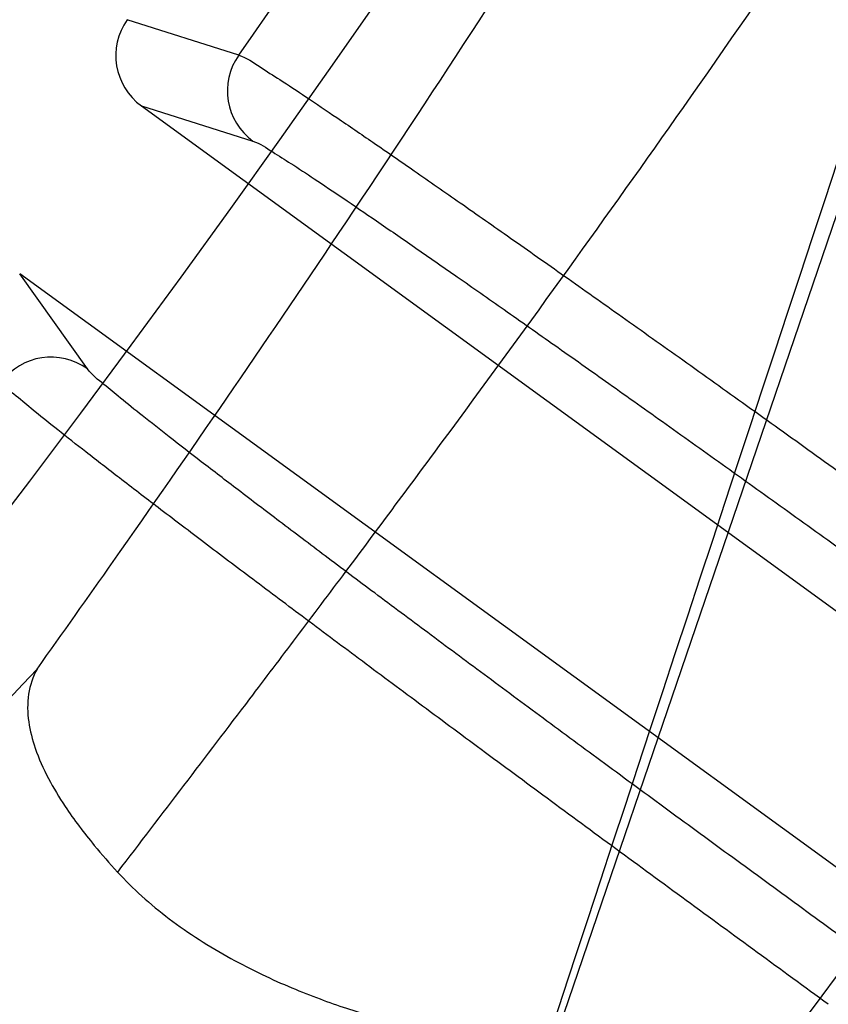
# Model space of a CAD drawing. Header units: millimetres. Extents: x 0 to 297, y 0 to 210.
# Tile 31 of 256: x 141.7601 to 141.7953, y 90.4493 to 90.492. Entities that reach past the tile are written whole.
import ezdxf

# ---------------------------------------------------------------- set-up
doc = ezdxf.new("R2010")
doc.units = ezdxf.units.MM
doc.header["$LTSCALE"] = 16.335
doc.layers.get('0').update_dxf_attribs({"linetype": 'CONTINUOUS'})
for name, color, linetype in [('01_GLOBAL', 7, 'CONTINUOUS'), ('INTFCLR_1', 7, 'CONTINUOUS'), ('INTFCLR_144815', 7, 'CONTINUOUS')]:
    doc.layers.add(name, color=color, linetype=linetype)

msp = doc.modelspace()

# ---------------------------------------------------------------- linework, layer by layer
at = {"color": 7, "linetype": 'Continuous'}
msp.add_circle((142.5788034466, 92.2083412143), 3.42, dxfattribs=at)
at = {"color": 9, "linetype": 'Continuous'}
msp.add_arc((142.5788034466, 92.2083412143), 3.3761688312, 182.9674534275, 267.0325465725, dxfattribs=at)
at = {"layer": '01_GLOBAL', "color": 7, "linetype": 'Continuous'}
msp.add_circle((142.5788034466, 92.2083412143), 3.465, dxfattribs=at)
at = {"layer": 'INTFCLR_1', "color": 6, "linetype": 'Continuous'}
for radius in [0.5431065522, 0.5161422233]:
    msp.add_arc((141.273551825, 90.84008959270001), radius, 270, 90.00000002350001, dxfattribs=at)
for points, knots in [([(141.6277114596, 91.22708959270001), (141.62722335, 91.22708959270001), (141.6272941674, 91.2251154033), (141.6286240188, 91.2237135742), (141.6303773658, 91.2209404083), (141.6330579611, 91.2176754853), (141.636536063, 91.21338186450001), (141.6409148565, 91.2081556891), (141.6460561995, 91.2020006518), (141.6515635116, 91.19533394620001), (141.6570035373, 91.1886267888), (141.6620669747, 91.18224014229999), (141.6667156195, 91.1762455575), (141.6709428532, 91.17066993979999), (141.6747632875, 91.16552206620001), (141.678203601, 91.1607902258), (141.6812975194, 91.15645408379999), (141.684076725, 91.1524886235), (141.6865629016, 91.14888322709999), (141.6887839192, 91.1456142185), (141.6907670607, 91.14265455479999), (141.6925435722, 91.139969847), (141.6941233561, 91.1375556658), (141.6955259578, 91.1353899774), (141.6967707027, 91.1334503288), (141.6978866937, 91.13169669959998), (141.6988796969, 91.1301244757), (141.6997620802, 91.12871811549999), (141.7005836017, 91.12740101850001), (141.7014128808, 91.12606327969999), (141.7023097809, 91.1246072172), (141.7032931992, 91.12299941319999), (141.7043734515, 91.121219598), (141.7055619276, 91.1192446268), (141.706875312, 91.1170411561), (141.7083246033, 91.11458304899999), (141.7099237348, 91.11183694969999), (141.7116817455, 91.10877663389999), (141.7136163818, 91.10535704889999), (141.7157436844, 91.1015316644), (141.7180830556, 91.0972414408), (141.7206593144, 91.0924115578), (141.7234900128, 91.0869698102), (141.726590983, 91.0808326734), (141.7299816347, 91.0738979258), (141.7336899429, 91.06602274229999), (141.7377398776, 91.05703497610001), (141.7421529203, 91.0467148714), (141.7469453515, 91.0347982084), (141.7521299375, 91.02090744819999), (141.7576364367, 91.0047235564), (141.7631009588, 90.9866925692), (141.7681397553, 90.9675743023), (141.7724835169, 90.948235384), (141.7760959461, 90.928843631), (141.7789762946, 90.9094758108), (141.7811396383, 90.8901288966), (141.78259316, 90.8708485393), (141.7833500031, 90.85161596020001), (141.7834187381, 90.8324615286), (141.782807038, 90.8133676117), (141.7815194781, 90.7943366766), (141.7795595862, 90.7753839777), (141.7769236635, 90.75647136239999), (141.7736112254, 90.7376240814), (141.7696058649, 90.7188012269), (141.7649044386, 90.700026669), (141.7595680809, 90.6815608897), (141.7539109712, 90.6643011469), (141.7483372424, 90.6489785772), (141.7431614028, 90.6358921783), (141.7384031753, 90.6246472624), (141.7340415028, 90.6149110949), (141.7300563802, 90.60642995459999), (141.7264192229, 90.5989959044), (141.7231040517, 90.5924542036), (141.7200858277, 90.5866790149), (141.7173473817, 90.581575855), (141.7148681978, 90.57706222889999), (141.7126227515, 90.5730569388), (141.7105887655, 90.5694929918), (141.7087453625, 90.56631374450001), (141.7070795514, 90.563481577), (141.705579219, 90.560962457), (141.7042282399, 90.55871863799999), (141.7030062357, 90.55670860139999), (141.701896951, 90.554899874), (141.7008702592, 90.5532389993), (141.6998448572, 90.5515926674), (141.698741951, 90.54983502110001), (141.697495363, 90.547864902), (141.6960930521, 90.5456696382), (141.6945138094, 90.5432229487), (141.6927331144, 90.5404962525), (141.6907308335, 90.5374685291), (141.6884841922, 90.5341192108), (141.6859642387, 90.5304209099), (141.6831423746, 90.52634758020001), (141.6799866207, 90.5218758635), (141.6764721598, 90.51699345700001), (141.6725652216, 90.5116795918), (141.668231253, 90.50591584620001), (141.6634587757, 90.49971750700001), (141.6582464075, 90.493104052), (141.6526341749, 90.48615232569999), (141.646910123, 90.4792048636), (141.6415439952, 90.4727739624), (141.6369559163, 90.4673043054), (141.633315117, 90.4628207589), (141.6305101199, 90.4594209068), (141.6286771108, 90.45653647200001), (141.6273060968, 90.45510292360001), (141.6272194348, 90.45308959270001), (141.6277114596, 90.45308959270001)], [0, 0, 0, 0, 0.0017146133, 0.0041239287, 0.0077631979, 0.0127375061, 0.019147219, 0.0271011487, 0.0367138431, 0.0473099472, 0.0574795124, 0.0670486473, 0.07593967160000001, 0.0841262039, 0.0916267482, 0.0984583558, 0.1046766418, 0.1103381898, 0.1154683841, 0.1200606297, 0.1242209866, 0.1279830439, 0.1313690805, 0.1343557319, 0.1370466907, 0.1394649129, 0.141657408, 0.1435788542, 0.1452969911, 0.147110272, 0.1491076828, 0.1513042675, 0.1537308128, 0.1564212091, 0.1594011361, 0.1627417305, 0.1664450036, 0.1705638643, 0.1751393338, 0.1802462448, 0.1859394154, 0.1923045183, 0.1994748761, 0.2074861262, 0.2164579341, 0.2265900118, 0.2380620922, 0.2510852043, 0.2660147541, 0.2831767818, 0.3031618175, 0.3260557, 0.3493456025, 0.3725974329, 0.3956655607, 0.4186206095, 0.4413650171, 0.4640353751, 0.4865253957, 0.5089623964, 0.531306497, 0.5536180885, 0.5759523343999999, 0.598223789, 0.6206818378, 0.6431588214, 0.6658101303, 0.6886542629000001, 0.710664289, 0.7296002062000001, 0.7459208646, 0.7600932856, 0.7724882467, 0.7833944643, 0.793008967, 0.8015592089, 0.8091555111, 0.8158987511, 0.8219029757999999, 0.8272448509, 0.832028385, 0.8363175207, 0.8401542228, 0.8435703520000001, 0.8466171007, 0.8493545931, 0.8518335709, 0.8540704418, 0.8562135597, 0.8586467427, 0.8613594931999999, 0.864403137, 0.8677972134, 0.87158895, 0.8758429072, 0.8805481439, 0.8857559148, 0.8915631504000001, 0.8979547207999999, 0.9049814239, 0.9126947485, 0.9211229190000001, 0.9303127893, 0.9401736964, 0.9507020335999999, 0.9616958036, 0.9717974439, 0.9801138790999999, 0.9868020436, 0.9920080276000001, 0.9957951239, 0.9982716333, 1, 1, 1, 1]), ([(141.6277114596, 90.45308959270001), (141.628171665, 90.45308959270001), (141.6293857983, 90.4535584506), (141.6315047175, 90.4546851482), (141.6344755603, 90.4566024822), (141.6382959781, 90.45932618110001), (141.6430293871, 90.46297042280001), (141.6486619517, 90.46758769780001), (141.6548706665, 90.47298156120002), (141.6611699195, 90.47874448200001), (141.6671157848, 90.4844418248), (141.6725640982, 90.4898702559), (141.6775235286, 90.49499331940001), (141.6820174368, 90.4997851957), (141.6860792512, 90.50424019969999), (141.6897364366, 90.50835687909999), (141.6930192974, 90.51213812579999), (141.695970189, 90.5156093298), (141.6986132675, 90.51877794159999), (141.7009775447, 90.5216603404), (141.7030883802, 90.5242738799), (141.7049778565, 90.526646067), (141.7066938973, 90.528827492), (141.7083843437, 90.53100071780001), (141.7101852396, 90.53334413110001), (141.7120971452, 90.53586602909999), (141.7139888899, 90.53839686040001), (141.7158471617, 90.5409158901), (141.7177807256, 90.5435730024), (141.719921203, 90.54655873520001), (141.7223135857, 90.5499520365), (141.7249869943, 90.55381783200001), (141.7279695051, 90.558226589), (141.7312859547, 90.56325135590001), (141.7349620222, 90.56898214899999), (141.739037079, 90.5755449), (141.7435494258, 90.58308452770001), (141.7485344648, 90.591778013), (141.7540294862, 90.6018595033), (141.760066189, 90.61360340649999), (141.766684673, 90.62742065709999), (141.7737557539, 90.64350792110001), (141.780825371, 90.6613597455), (141.7874356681, 90.68018148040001), (141.7933066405, 90.6992600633), (141.7983875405, 90.71840914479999), (141.8026952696, 90.7376081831), (141.8062277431, 90.7567556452), (141.8090134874, 90.77590353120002), (141.811058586, 90.7949702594), (141.8123825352, 90.81398619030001), (141.8129971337, 90.83293247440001), (141.8129122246, 90.8518123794), (141.8121342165, 90.87063713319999), (141.8106673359, 90.8893947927), (141.8085112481, 90.9080934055), (141.8056642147, 90.9267302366), (141.8021262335, 90.9452767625), (141.7978831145, 90.9637745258), (141.7929277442, 90.9822003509), (141.7872355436, 91.0005755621), (141.7808222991, 91.0188067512), (141.7739442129, 91.03620618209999), (141.7670434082, 91.0519657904), (141.7605810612, 91.0655293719), (141.7546880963, 91.07706645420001), (141.7493295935, 91.08696962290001), (141.7444701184, 91.0955139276), (141.7400702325, 91.1029297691), (141.7360941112, 91.1093927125), (141.7325006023, 91.1150506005), (141.7292596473, 91.12001098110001), (141.726339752, 91.12437206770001), (141.7237187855, 91.128203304), (141.7213647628, 91.13157857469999), (141.7192605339, 91.1345456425), (141.717372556, 91.1371689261), (141.7156764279, 91.13949490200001), (141.7140548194, 91.1416921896), (141.7123690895, 91.1439503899), (141.7105117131, 91.1464071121), (141.7085985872, 91.1489024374), (141.7066793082, 91.1513715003), (141.7047357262, 91.15383994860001), (141.7026024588, 91.1565116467), (141.7002196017, 91.15944934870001), (141.69755058, 91.1626834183), (141.6945697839, 91.1662275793), (141.6912418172, 91.1701004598), (141.6875371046, 91.1743119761), (141.6834171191, 91.178874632), (141.6788518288, 91.1837864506), (141.6738154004, 91.18903530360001), (141.6682758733, 91.1946010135), (141.6622344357, 91.2004349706), (141.6557918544, 91.2063757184), (141.6493931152, 91.21197413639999), (141.6435362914, 91.2168073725), (141.6386043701, 91.22062540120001), (141.6346411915, 91.223465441), (141.6315795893, 91.22545094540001), (141.6294126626, 91.22660901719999), (141.6281767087, 91.22708959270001), (141.6277114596, 91.22708959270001)], [0, 0, 0, 0, 0.0015510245, 0.0042404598, 0.008161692, 0.0134191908, 0.0200669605, 0.0282845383, 0.0379646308, 0.04778133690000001, 0.0570562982, 0.0657163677, 0.0737008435, 0.0810864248, 0.08785639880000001, 0.09401872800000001, 0.09964461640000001, 0.1047327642, 0.1093734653, 0.1135510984, 0.1172970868, 0.1206958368, 0.1237721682, 0.1266512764, 0.1299751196, 0.1337328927, 0.1373171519, 0.1406241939, 0.1442827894, 0.1483924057, 0.1530055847, 0.1582756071, 0.1642330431, 0.1709447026, 0.1785661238, 0.1871788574, 0.1969791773, 0.2081785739, 0.2209513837, 0.2356728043, 0.2526768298, 0.2725784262, 0.2948857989, 0.3173719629, 0.3397942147, 0.362144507, 0.3841260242, 0.4060931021, 0.4277499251, 0.4493238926, 0.4707068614, 0.4919794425, 0.5131973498, 0.5343237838, 0.5554641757, 0.5765947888, 0.5977467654, 0.6189899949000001, 0.6402145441, 0.6616941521, 0.6832817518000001, 0.7050322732, 0.7268136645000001, 0.7463228, 0.7630041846, 0.7774428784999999, 0.7899800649, 0.8009502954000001, 0.8105690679, 0.8190401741, 0.8265233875, 0.8331581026, 0.8390096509, 0.8442114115, 0.8488026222, 0.8528784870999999, 0.8564706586, 0.8596954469, 0.8625805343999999, 0.8656744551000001, 0.8691928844, 0.8729603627, 0.8762716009, 0.879732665, 0.8835489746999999, 0.8877941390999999, 0.8924809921, 0.8976810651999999, 0.9034017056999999, 0.9096904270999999, 0.916584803, 0.9241199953, 0.932290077, 0.9411002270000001, 0.9505839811, 0.960593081, 0.9706330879, 0.9792338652, 0.9861845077, 0.991642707, 0.9956806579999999, 0.9984319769, 1, 1, 1, 1])]:
    msp.add_open_spline(points, degree=3, knots=knots, dxfattribs=at)
at = {"layer": 'INTFCLR_1', "color": 9, "linetype": 'Continuous'}
for points, knots in [([(141.5894748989, 90.4530895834), (141.5892979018, 90.4530896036), (141.5888645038, 90.453175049), (141.5888868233, 90.45395412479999), (141.5893505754, 90.4547556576), (141.5901524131, 90.4559470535), (141.5913747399, 90.4574296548), (141.5929802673, 90.4592514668), (141.5949656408, 90.4613878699), (141.5971947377, 90.4637206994), (141.5996190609, 90.4662163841), (141.6031782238, 90.46985252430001), (141.6105296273, 90.4773399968), (141.6195432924, 90.486704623), (141.6278287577, 90.4956995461), (141.6323134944, 90.500698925), (141.6349707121, 90.50370456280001), (141.642015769, 90.5117541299), (141.6542358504, 90.5264206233), (141.6711890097, 90.54891642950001), (141.6850238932, 90.56953556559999), (141.6937443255, 90.58386952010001), (141.6977917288, 90.5908225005), (141.7005148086, 90.5955870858), (141.7080176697, 90.6090898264), (141.7196527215, 90.63222718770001), (141.7309710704, 90.65919529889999), (141.7380553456, 90.6789827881), (141.7414080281, 90.689232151), (141.74326968, 90.6952065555), (141.7478571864, 90.7104352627), (141.754617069, 90.7369742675), (141.7601493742, 90.7689508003), (141.7625257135, 90.7901596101), (141.7633872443, 90.80011831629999), (141.7638973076, 90.8068091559), (141.7650129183, 90.8251434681), (141.7653124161, 90.8551382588), (141.7631848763, 90.8850242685), (141.7609722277, 90.9031442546), (141.7600677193, 90.9097228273), (141.758622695, 90.9195008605), (141.7550282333, 90.9402318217), (141.7477475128, 90.9712699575), (141.7401050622, 90.9953997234), (141.7358975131, 91.00714062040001)], [0, 0, 0, 0, 0.0008731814, 0.0017184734, 0.0032338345, 0.0055641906, 0.008732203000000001, 0.0127298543, 0.0175349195, 0.0231216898, 0.028646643, 0.0346996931, 0.0482229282, 0.0804128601, 0.09881585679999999, 0.1085510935, 0.1135452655, 0.1186072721, 0.1613234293, 0.207686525, 0.2575125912, 0.2837456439, 0.2904463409, 0.297201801, 0.3108185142, 0.3666506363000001, 0.4248611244, 0.4549770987, 0.470314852, 0.4780577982, 0.4858479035, 0.548777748, 0.6130125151, 0.6457681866, 0.6540348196, 0.6623247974, 0.6788712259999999, 0.7446474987, 0.8101274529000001, 0.8265054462, 0.8346996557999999, 0.8428862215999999, 0.8752668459, 0.9384715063, 1, 1, 1, 1]), ([(141.7649089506, 90.6730772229), (141.7606921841, 90.6618533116), (141.7516012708, 90.6401818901), (141.7383996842, 90.6142741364), (141.729153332, 90.5983162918), (141.7248221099, 90.59120649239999), (141.7219426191, 90.5865709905), (141.7141390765, 90.5743632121), (141.7010108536, 90.5555935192), (141.682686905, 90.5326915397), (141.6670865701, 90.5154692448), (141.6561431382, 90.5044244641), (141.6500687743, 90.4985557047), (141.641588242, 90.49059314), (141.6318993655, 90.48208461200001), (141.6210804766, 90.47336316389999), (141.6138416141, 90.46784859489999), (141.6086624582, 90.4641311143), (141.6054252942, 90.4619084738), (141.6034970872, 90.4606082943), (141.6005042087, 90.4586453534), (141.596782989, 90.4563489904), (141.5933015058, 90.45442830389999), (141.5910052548, 90.45342592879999), (141.589904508, 90.45308953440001), (141.5894748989, 90.4530895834)], [0, 0, 0, 0, 0.1254315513, 0.2455803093, 0.303919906, 0.3183349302, 0.3326730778, 0.3610075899, 0.4699051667, 0.5720939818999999, 0.66765685, 0.7128428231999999, 0.7347306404, 0.7560139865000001, 0.8345380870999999, 0.8695395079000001, 0.9013775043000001, 0.9297258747, 0.9362221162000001, 0.9424563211, 0.9540556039, 0.9736565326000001, 0.9882336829, 0.9955056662, 1, 1, 1, 1])]:
    msp.add_open_spline(points, degree=3, knots=knots, dxfattribs=at)
at = {"layer": 'INTFCLR_144815', "color": 6, "linetype": 'Continuous'}
for p, q in [((141.7668708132, 90.3993871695), (141.8113535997, 90.5295895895)), ((141.7654353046, 90.4882776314), (141.8437730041, 90.4313619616)), ((141.8384829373, 90.42408080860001), (141.7601452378, 90.4809964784))]:
    msp.add_line(p, q, dxfattribs=at)
at = {"layer": 'INTFCLR_144815', "color": 9, "linetype": 'Continuous'}
for p, q in [((141.7696595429, 90.4904878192), (141.7648170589, 90.49202196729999)), ((141.7654353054, 90.4882776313), (141.7702768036, 90.48675066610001)), ((141.7630935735, 90.47686379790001), (141.7601452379, 90.4809964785))]:
    msp.add_line(p, q, dxfattribs=at)
at = {"layer": 'INTFCLR_144815', "color": 6, "linetype": 'Continuous'}
for radius in [0.5743020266, 0.5472855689]:
    msp.add_circle((141.273551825, 90.84008959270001), radius, dxfattribs=at)
for centre, radius, start, end in [((141.273551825, 90.84008959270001), 0.7917112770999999, 313.9937911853, 154.5150993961), ((141.273551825, 90.84008959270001), 0.7647112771, 312.9543589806, 154.5144414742), ((141.273551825, 90.84008959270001), 0.73941501, 282.2440355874, 71.2863570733), ((141.273551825, 90.84008959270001), 0.5834285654, 308.490992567, 51.50900743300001), ((141.273551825, 90.84008959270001), 0.6104450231, 316.9838592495, 43.0161407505), ((141.273551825, 90.84008959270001), 0.5760164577, 313.9992414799, 46.00075850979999), ((163.2360499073, 83.3930291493), 22.5831480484, 161.5765175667, 161.8573447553), ((141.7670209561, 90.4904628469), 0.0026998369, 144.7225835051, 234.0343477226), ((141.7718679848, 90.4889328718), 0.0027008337, 144.8509095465, 233.9018972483), ((141.7615098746, 90.4746761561), 0.0027008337, 54.0981033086, 143.149484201)]:
    msp.add_arc(centre, radius, start, end, dxfattribs=at)
at = {"layer": 'INTFCLR_144815', "color": 9, "linetype": 'Continuous'}
for centre, radius, start, end in [((141.273551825, 90.84008959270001), 0.7345008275, 292.4997540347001, 54.0964566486), ((141.2735550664, 90.84009111), 0.6625959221, 292.4997540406, 54.09645665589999), ((141.2735749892, 90.84009512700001), 0.6513931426, 311.2505121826, 48.7494878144), ((141.2735518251, 90.84008959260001), 0.5937131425, 314.0862202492, 45.9137797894), ((141.273551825, 90.84008959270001), 0.5795156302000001, 313.8592910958, 46.1407088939), ((141.273551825, 90.84008959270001), 0.5757241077, 314.0319604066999, 45.9680396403), ((141.2735518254, 90.84008959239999), 0.6069137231, 324.8280604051, 338.1719396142), ((141.273551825, 90.84008959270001), 0.7495956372, 203.8266800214, 313.0809380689), ((141.273551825, 90.84008959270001), 0.7585963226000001, 203.8278898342, 312.5732768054), ((141.273551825, 90.84008959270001), 0.7855942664, 203.8266800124, 319.1799903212), ((141.2695828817, 90.9241527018), 0.6732639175, 311.9772585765, 316.8660505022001)]:
    msp.add_arc(centre, radius, start, end, dxfattribs=at)
at = {"layer": 'INTFCLR_144815', "color": 6, "linetype": 'Continuous'}
for points, knots in [([(141.6746009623, 90.43958975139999), (141.6743294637, 90.43959473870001), (141.6739346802, 90.44051627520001), (141.6745467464, 90.4413356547), (141.6750158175, 90.4423304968), (141.6756162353, 90.44328992), (141.6763427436, 90.4444157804), (141.6772268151, 90.4456987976), (141.6782605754, 90.44714833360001), (141.6794495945, 90.44876833), (141.6807951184, 90.4505653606), (141.6822994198, 90.4525454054), (141.6839649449, 90.45471611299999), (141.6857956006, 90.45708743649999), (141.6877946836, 90.4596693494), (141.6899625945, 90.4624689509), (141.6922956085, 90.46548894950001), (141.6947877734, 90.46873001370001), (141.6974360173, 90.4721973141), (141.7002434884, 90.4759050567), (141.7032142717, 90.479869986), (141.7063442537, 90.4840993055), (141.7096232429, 90.48859288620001), (141.7130388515, 90.4933481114), (141.7165811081, 90.4983662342), (141.7202374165, 90.50364521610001), (141.7239937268, 90.50918105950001), (141.7278347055, 90.5149677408), (141.731743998, 90.52099726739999), (141.735704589, 90.5272598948), (141.7396991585, 90.53374437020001), (141.7437104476, 90.540438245), (141.7477216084, 90.5473282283), (141.7517165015, 90.5544005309), (141.7556799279, 90.56164117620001), (141.7595977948, 90.56903626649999), (141.7634572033, 90.57657217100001), (141.767246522, 90.5842357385), (141.7709553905, 90.5920144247), (141.7745746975, 90.5998964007), (141.7780965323, 90.60787062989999), (141.7815140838, 90.6159268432), (141.7848215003, 90.6240554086), (141.7880144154, 90.63224886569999), (141.7910827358, 90.6404831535), (141.7940232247, 90.64874868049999), (141.7968372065, 90.6570474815), (141.7995279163, 90.6653897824), (141.8020958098, 90.6737784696), (141.8045374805, 90.68220316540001), (141.8068514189, 90.6906590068), (141.8090350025, 90.6991353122), (141.811086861, 90.7076240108), (141.8130074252, 90.7161235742), (141.8147973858, 90.72463376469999), (141.8164574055, 90.7331545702), (141.8179878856, 90.74168503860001), (141.8193889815, 90.750222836), (141.8206608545, 90.75876512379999), (141.8218038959, 90.7673101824), (141.8228186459, 90.77585753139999), (141.8237055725, 90.7844065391), (141.8244651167, 90.7929567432), (141.8250976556, 90.80150752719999), (141.8256035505, 90.8100588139), (141.825983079, 90.8186102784), (141.8262364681, 90.8271620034), (141.8263638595, 90.8357137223), (141.8263653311, 90.8442655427), (141.8262408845, 90.8528172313), (141.825990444, 90.8613689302), (141.8256138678, 90.8699203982), (141.8251109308, 90.8784716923), (141.8244813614, 90.887022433), (141.8237248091, 90.89557247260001), (141.8228408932, 90.9041213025), (141.821829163, 90.912668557), (141.8206891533, 90.9212135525), (141.8194203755, 90.92975547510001), (141.8180223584, 90.9382932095), (141.8164946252, 90.9468255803), (141.8148367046, 90.9553513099), (141.8130483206, 90.963868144), (141.8111294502, 90.9723729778), (141.8090801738, 90.9808627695), (141.8069004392, 90.98933536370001), (141.8045900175, 90.9977893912), (141.8021489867, 91.00622242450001), (141.7995780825, 91.01463013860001), (141.7968786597, 91.02300697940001), (141.794052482, 91.0313470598), (141.7911015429, 91.0396447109), (141.7880284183, 91.0478935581), (141.7848363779, 91.0560864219), (141.7815294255, 91.0642154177), (141.7781123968, 91.07227190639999), (141.7745910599, 91.08024645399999), (141.7709722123, 91.0881288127), (141.7672637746, 91.0959079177), (141.7634748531, 91.1035719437), (141.7596157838, 91.11110838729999), (141.7556981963, 91.11850409), (141.7517349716, 91.12574544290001), (141.7477402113, 91.1328185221), (141.7437291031, 91.139709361), (141.7397177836, 91.14640416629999), (141.7357230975, 91.1528896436), (141.7317622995, 91.15915334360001), (141.7278527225, 91.165183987), (141.7240113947, 91.17097180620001), (141.7202546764, 91.17650879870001), (141.7165979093, 91.18178892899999), (141.7130551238, 91.18680822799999), (141.7096387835, 91.1915648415), (141.7063596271, 91.1960589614), (141.7032265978, 91.2002926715), (141.7002468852, 91.2042696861), (141.6974259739, 91.20799513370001), (141.6947677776, 91.2114752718), (141.6922747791, 91.2147172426), (141.689948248, 91.21772876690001), (141.6877884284, 91.2205179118), (141.6857947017, 91.2230929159), (141.6839658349, 91.225461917), (141.6823001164, 91.22763286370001), (141.6807955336, 91.2296132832), (141.6794499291, 91.23141037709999), (141.6782609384, 91.2330304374), (141.6772266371, 91.234480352), (141.6763438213, 91.235762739), (141.6756133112, 91.23689083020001), (141.6750243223, 91.237843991), (141.6745991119, 91.2386960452), (141.6741632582, 91.23944360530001), (141.6741898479, 91.240581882), (141.6746009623, 91.240589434)], [0, 0, 0, 0, 0.0009311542, 0.0023661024, 0.0034197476, 0.004708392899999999, 0.006238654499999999, 0.0080169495, 0.0100497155, 0.0123440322, 0.0149074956, 0.0177478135, 0.0208710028, 0.0242896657, 0.0280205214, 0.0320682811, 0.0364316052, 0.0411066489, 0.04608797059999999, 0.0513925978, 0.0570544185, 0.0630770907, 0.069434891, 0.0761294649, 0.08315356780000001, 0.09049758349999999, 0.0981493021, 0.1060937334, 0.1143137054, 0.1227901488, 0.1315025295, 0.1404294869, 0.1495493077, 0.1588404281, 0.1682819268, 0.1778537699, 0.1875370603, 0.197314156, 0.207168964, 0.217086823, 0.2270545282, 0.2370604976, 0.2470942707, 0.2571461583, 0.2672135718, 0.2772260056, 0.2872285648, 0.2972614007, 0.3072826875, 0.3173107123, 0.3273382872, 0.3373435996, 0.3473246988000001, 0.3572841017, 0.367223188, 0.3771444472, 0.387051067, 0.3969410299, 0.4068119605, 0.4166652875, 0.4265028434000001, 0.4363264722, 0.4461370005, 0.4559367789, 0.4657270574, 0.4755104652, 0.4852884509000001, 0.4950636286, 0.5048374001, 0.5146124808, 0.5243903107, 0.5341735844, 0.5439637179, 0.5537632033, 0.5635732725, 0.5733961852, 0.5832332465, 0.5930862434, 0.6029564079, 0.6128446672, 0.6227518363, 0.6326790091, 0.6426268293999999, 0.6525927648, 0.6625749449, 0.6725742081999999, 0.6825911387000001, 0.6926266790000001, 0.7026779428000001, 0.7127386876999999, 0.7228052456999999, 0.7328732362, 0.7429368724, 0.7529895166, 0.7630233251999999, 0.7730292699, 0.7829971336, 0.7929151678, 0.8027701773, 0.8125475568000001, 0.8222311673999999, 0.8318035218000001, 0.8412455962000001, 0.8505374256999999, 0.8596580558, 0.8685859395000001, 0.8772993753, 0.8857769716, 0.8939982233, 0.9019439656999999, 0.9095970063, 0.9169424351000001, 0.9239679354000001, 0.9306640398, 0.9370242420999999, 0.9430448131, 0.9487246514, 0.9540648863, 0.9590688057, 0.9637413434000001, 0.9680887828, 0.9721183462, 0.9758379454, 0.9792560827, 0.9823810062, 0.9852211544, 0.9877847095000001, 0.9900792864, 0.992112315, 0.993890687, 0.995421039, 0.9967097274, 0.9977633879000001, 0.9985900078, 1, 1, 1, 1]), ([(141.6876600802, 91.22708959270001), (141.6873876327, 91.22708959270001), (141.6869901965, 91.2261607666), (141.6875708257, 91.2253271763), (141.6880138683, 91.224310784), (141.6885845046, 91.22333053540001), (141.6892758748, 91.22218000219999), (141.6901180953, 91.2208688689), (141.6911032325, 91.2193879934), (141.6922361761, 91.21773389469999), (141.693517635, 91.2159004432), (141.6949495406, 91.213881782), (141.696533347, 91.21167127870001), (141.6982702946, 91.2092621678), (141.7001613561, 91.20664723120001), (141.702206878, 91.20381933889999), (141.7044067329, 91.2007711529), (141.7067598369, 91.1974957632), (141.7092643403, 91.193986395), (141.7119171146, 91.1902371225), (141.7147138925, 91.18624270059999), (141.7176489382, 91.1819990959), (141.7207150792, 91.1775035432), (141.7239035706, 91.17275489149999), (141.7272041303, 91.1677537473), (141.7306050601, 91.1625025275), (141.7340933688, 91.1570055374), (141.737654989, 91.1512689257), (141.7412750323, 91.1453005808), (141.7449380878, 91.1391099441), (141.7486285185, 91.1327077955), (141.7523307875, 91.12610594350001), (141.7560297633, 91.1193168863), (141.759710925, 91.11235358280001), (141.7633605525, 91.10522919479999), (141.7669658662, 91.0979568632), (141.7705151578, 91.0905494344), (141.7739978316, 91.08301930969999), (141.7774044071, 91.0753783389), (141.7807265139, 91.06763769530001), (141.7839568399, 91.0598078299), (141.7870890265, 91.0518985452), (141.7901177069, 91.0439187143), (141.7930382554, 91.0358767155), (141.7958469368, 91.02777984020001), (141.7985405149, 91.0196351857), (141.8011165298, 91.0114486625), (141.8035728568, 91.0032261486), (141.8059080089, 90.9949723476), (141.8081207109, 90.9866920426), (141.8102101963, 90.97838888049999), (141.8121758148, 90.9700666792), (141.814017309, 90.9617281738), (141.8157344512, 90.95337641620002), (141.8173273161, 90.9450134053), (141.8187959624, 90.93664150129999), (141.8201406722, 90.9282620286), (141.8213616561, 90.9198768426), (141.8224592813, 90.9114868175), (141.823433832, 90.90309336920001), (141.8242856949, 90.8946969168), (141.8250151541, 90.8862985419), (141.8256225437, 90.8778984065), (141.8261081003, 90.8694973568), (141.8264720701, 90.8610953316), (141.826714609, 90.8526929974), (141.8268358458, 90.84429018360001), (141.8268358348, 90.8358874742), (141.8267145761, 90.82748467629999), (141.8264720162, 90.8190823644), (141.8261080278, 90.8106804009), (141.8256224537, 90.8022794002), (141.8250150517, 90.79387936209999), (141.8242855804, 90.78548105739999), (141.823433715, 90.7770847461), (141.8224591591, 90.7686913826), (141.8213615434, 90.7603015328), (141.8201405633, 90.7519164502), (141.818795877, 90.7435371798), (141.8173272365, 90.7351653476), (141.8157344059, 90.7268025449), (141.8140172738, 90.71845084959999), (141.8121758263, 90.7101125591), (141.8102102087, 90.7017903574), (141.8081207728, 90.6934873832), (141.805908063, 90.68520703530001), (141.8035729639, 90.67695340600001), (141.801116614, 90.66873079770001), (141.7985406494, 90.6605444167), (141.7958470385, 90.6523996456), (141.7930384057, 90.6443028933), (141.7901178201, 90.636260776), (141.7870891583, 90.6282809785), (141.7839569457, 90.6203716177), (141.7807266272, 90.6125417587), (141.7774045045, 90.60480106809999), (141.7739979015, 90.5971600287), (141.7705152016, 90.5896298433), (141.7669658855, 90.582222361), (141.7633605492, 90.5749499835), (141.759710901, 90.567825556), (141.7560297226, 90.56086222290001), (141.7523307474, 90.55407316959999), (141.748628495, 90.5474713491), (141.7449380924, 90.54106924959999), (141.7412750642, 90.5348786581), (141.737655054, 90.528910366), (141.7340934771, 90.5231738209), (141.7306052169, 90.5176769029), (141.7272043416, 90.5124257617), (141.7239038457, 90.50742470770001), (141.7207154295, 90.50267616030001), (141.7176493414, 90.4981806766), (141.7147143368, 90.4939371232), (141.7119175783, 90.4899427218), (141.7092648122, 90.4861934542), (141.7067603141, 90.4826840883), (141.7044071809, 90.4794086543), (141.702207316, 90.4763604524), (141.700161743, 90.4735324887), (141.6982706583, 90.47091752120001), (141.6965336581, 90.4685083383), (141.6949498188, 90.466297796), (141.6935178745, 90.4642790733), (141.6922363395, 90.462445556), (141.691103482, 90.4607914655), (141.6901178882, 90.4593103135), (141.6892769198, 90.45799983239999), (141.6885816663, 90.4568471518), (141.6880221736, 90.45587298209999), (141.6876198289, 90.4550040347), (141.6872095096, 90.4542385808), (141.687244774, 90.45308959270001), (141.6876600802, 90.45308959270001)], [0, 0, 0, 0, 0.0009748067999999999, 0.0024843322, 0.0035889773, 0.0049377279, 0.0065370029, 0.0083930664, 0.0105121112, 0.0129009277, 0.0155662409, 0.0185155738, 0.0217561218, 0.0252958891, 0.029142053, 0.0333024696, 0.0377835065, 0.0425919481, 0.0477324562, 0.0532095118, 0.059024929, 0.0651792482, 0.071670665, 0.0784946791, 0.0856442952, 0.09310988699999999, 0.1008792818, 0.1089378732, 0.1172690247, 0.1258543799, 0.1346742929, 0.1437082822, 0.1529356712, 0.1623360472, 0.1718891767, 0.1815756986, 0.1913773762, 0.2012771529, 0.211259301, 0.2213094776, 0.2314148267, 0.2415638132, 0.2517458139, 0.2619526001, 0.2721754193, 0.2824085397, 0.2926450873, 0.3028812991, 0.3131119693, 0.3233349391, 0.3335463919, 0.3437455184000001, 0.3539296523, 0.3640990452, 0.3742517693, 0.3843890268, 0.3945097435, 0.4046157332, 0.4147062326, 0.4247836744, 0.4348478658, 0.4449015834, 0.4549448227, 0.4649806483, 0.4750093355, 0.4850340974, 0.4950553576, 0.5050763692, 0.5150976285, 0.5251223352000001, 0.5351510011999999, 0.5451866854, 0.5552299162, 0.5652834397, 0.5753475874, 0.5854247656, 0.5955152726, 0.6056208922, 0.6157416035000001, 0.6258785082, 0.6360313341, 0.6462002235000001, 0.6563845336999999, 0.6665832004, 0.6767949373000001, 0.6870173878, 0.6972484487, 0.7074841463, 0.7177211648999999, 0.7279537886, 0.7381770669, 0.7483834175, 0.7585658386, 0.7687147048, 0.7788200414, 0.7888703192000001, 0.7988525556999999, 0.8087524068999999, 0.8185541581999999, 0.8282407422, 0.8377939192, 0.8471943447, 0.8564217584, 0.8654556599, 0.8742755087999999, 0.8828608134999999, 0.8911918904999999, 0.8992503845, 0.907019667, 0.9144851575, 0.9216346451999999, 0.9284584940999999, 0.9349497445, 0.9411040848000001, 0.9469194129, 0.9523964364, 0.9575370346, 0.9623454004, 0.9668266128, 0.9709869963, 0.9748333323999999, 0.9783730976, 0.9816137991, 0.9845631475, 0.9872286, 0.9896174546, 0.9917366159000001, 0.9935927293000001, 0.995192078, 0.9965408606, 0.9976455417, 0.9985140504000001, 1, 1, 1, 1]), ([(141.7908088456, 90.84008959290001), (141.7908088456, 90.8347762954), (141.7906525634, 90.8241438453), (141.7899491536, 90.80819781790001), (141.7887751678, 90.792251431), (141.7871271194, 90.776305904), (141.7850015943, 90.7603638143), (141.7823948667, 90.74442991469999), (141.7793016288, 90.72851142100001), (141.7757175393, 90.7126188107), (141.7716413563, 90.69676642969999), (141.7670698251, 90.680975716), (141.7620073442, 90.66527174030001), (141.7564585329, 90.64968729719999), (141.7504384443, 90.6342639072), (141.7439673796, 90.6190510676), (141.7370796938, 90.6041105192), (141.7298227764, 90.5895143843), (141.7222605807, 90.5753482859), (141.7144767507, 90.56170595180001), (141.7065733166, 90.54868759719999), (141.6986695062, 90.5363951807), (141.6908948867, 90.52492250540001), (141.6833811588, 90.5143467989), (141.6762501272, 90.5047200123), (141.6696044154, 90.4960626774), (141.6635210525, 90.4883676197), (141.6580483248, 90.4816035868), (141.6532152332, 90.4757176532), (141.649021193, 90.4706547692), (141.6454650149, 90.4663430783), (141.6425175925, 90.4627414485), (141.6401862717, 90.4597543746), (141.6383808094, 90.4574452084), (141.6372501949, 90.4555080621), (141.6363191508, 90.4544341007), (141.6364430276, 90.45308959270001), (141.6367999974, 90.45308959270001)], [0, 0, 0, 0, 0.0373969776, 0.0748305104, 0.1123278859, 0.1499208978, 0.1876426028, 0.2255106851, 0.2635438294, 0.3017616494, 0.3401610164, 0.3787310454, 0.4174490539, 0.4562752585, 0.4951477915, 0.5339633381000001, 0.5726158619, 0.6109244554, 0.6486768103, 0.6856239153, 0.7214601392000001, 0.7558561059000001, 0.7884730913, 0.8189949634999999, 0.8471589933, 0.8727898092, 0.8958085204, 0.9161981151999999, 0.9340282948, 0.9494114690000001, 0.9624736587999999, 0.9733586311, 0.9821878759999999, 0.9890812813, 0.9941468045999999, 0.9974875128, 1, 1, 1, 1]), ([(141.6617698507, 90.43958975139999), (141.6615040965, 90.4395945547), (141.6610997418, 90.4404830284), (141.6617182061, 90.44128424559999), (141.6621863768, 90.4422460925), (141.6627882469, 90.44317635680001), (141.6635160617, 90.44426775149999), (141.6644022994, 90.44551214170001), (141.6654390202, 90.4469186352), (141.6666320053, 90.4484912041), (141.6679824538, 90.45023614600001), (141.669492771, 90.4521593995), (141.6711648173, 90.4542676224), (141.6730004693, 90.45656791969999), (141.6750016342, 90.4590682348), (141.6771699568, 90.4617769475), (141.6795068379, 90.4647030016), (141.6820130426, 90.46785547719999), (141.6846888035, 90.4712437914), (141.6875331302, 90.47487687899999), (141.6905433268, 90.4787625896), (141.6937142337, 90.48290664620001), (141.6970382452, 90.4873125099), (141.700505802, 90.49198182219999), (141.7041058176, 90.4969147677), (141.7078256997, 90.50210988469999), (141.7116512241, 90.50756361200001), (141.7155666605, 90.51327013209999), (141.7195551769, 90.519221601), (141.723599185, 90.5254083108), (141.7276807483, 90.5318189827), (141.7317819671, 90.5384410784), (141.7358853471, 90.54526115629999), (141.7399741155, 90.5522652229), (141.7440324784, 90.55943906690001), (141.7480458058, 90.56676855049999), (141.7520007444, 90.57423984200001), (141.7558852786, 90.5818396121), (141.7596887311, 90.5895551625), (141.763401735, 90.5973745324), (141.7670161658, 90.6052865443), (141.7705250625, 90.6132808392), (141.7739225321, 90.6213478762), (141.7772036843, 90.62947900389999), (141.7803644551, 90.6376662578), (141.7834015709, 90.6459024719), (141.7863124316, 90.6541811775), (141.7890950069, 90.6624965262), (141.7917478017, 90.6708433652), (141.7942696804, 90.6792168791), (141.7966599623, 90.6876130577), (141.7989181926, 90.6960280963), (141.8010442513, 90.7044589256), (141.8030381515, 90.71290260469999), (141.8049001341, 90.7213568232), (141.806630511, 90.7298193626), (141.8082297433, 90.7382885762), (141.8096983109, 90.74676286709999), (141.8110367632, 90.7552410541), (141.8122456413, 90.7637220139), (141.8133255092, 90.7722049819), (141.8142768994, 90.7806892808), (141.8151003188, 90.7891744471), (141.8157962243, 90.7976600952), (141.8163650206, 90.8061459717), (141.81680705, 90.81463191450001), (141.8171225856, 90.8231178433), (141.8173118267, 90.8316037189), (141.8173538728, 90.83726120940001), (141.8173538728, 90.8400895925)], [0, 0, 0, 0, 0.00181501, 0.0045946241, 0.006643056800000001, 0.0091526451, 0.0121366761, 0.0156081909, 0.0195807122, 0.0240687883, 0.0290862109, 0.0346476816, 0.0407671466, 0.0474603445, 0.0547437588, 0.0626358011, 0.0711532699, 0.0803146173, 0.09013637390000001, 0.1006350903, 0.1118217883, 0.1237004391, 0.136266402, 0.1495090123, 0.1634151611, 0.1779670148, 0.1931399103, 0.2089038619, 0.225223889, 0.2420611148, 0.2593736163, 0.2771176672, 0.2952488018, 0.3137228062, 0.3324966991, 0.3515294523, 0.3707824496, 0.3902198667, 0.4098089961, 0.4295201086, 0.4493266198, 0.4692049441, 0.4891342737, 0.5090965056, 0.5290766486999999, 0.5490606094, 0.5690374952, 0.588998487, 0.6089348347, 0.6288413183, 0.6487120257, 0.6685443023, 0.6883346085, 0.7080823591, 0.727785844, 0.7474459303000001, 0.7670626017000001, 0.7866380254, 0.8061732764, 0.8256710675, 0.8451338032, 0.8645648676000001, 0.88396741, 0.9033451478, 0.9227018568, 0.9420414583, 0.9613681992, 0.9806862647, 1, 1, 1, 1]), ([(141.697273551, 90.462254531), (141.6967799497, 90.4622631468), (141.6969977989, 90.4642114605), (141.6979966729, 90.4656783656), (141.6994788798, 90.468441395), (141.7016336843, 90.4716985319), (141.7044286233, 90.47589982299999), (141.7078886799, 90.48093683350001), (141.7120101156, 90.4869216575), (141.7166417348, 90.49368864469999), (141.7214502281, 90.5008184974), (141.7260779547, 90.50782619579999), (141.7303241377, 90.5143904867), (141.7341755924, 90.5204801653), (141.7376517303, 90.5260953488), (141.7407854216, 90.53125831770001), (141.7435925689, 90.5359738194), (141.7461025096, 90.54026471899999), (141.7483413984, 90.5441559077), (141.7503553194, 90.5477100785), (141.7523056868, 90.5511991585), (141.7542810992, 90.5547855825), (141.756251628, 90.55842150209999), (141.7580746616, 90.5618368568), (141.7596819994, 90.56489149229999), (141.7610993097, 90.5676182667), (141.7623496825, 90.57005015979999), (141.7635115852, 90.57233282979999), (141.7646807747, 90.5746540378), (141.7659513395, 90.5772036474), (141.7673560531, 90.5800568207), (141.7689129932, 90.58326245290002), (141.7706388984, 90.5868723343), (141.7725498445, 90.59094136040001), (141.7746595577, 90.59552519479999), (141.7769897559, 90.60070668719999), (141.7795554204, 90.6065679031), (141.7823768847, 90.6132141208), (141.7854814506, 90.6207895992), (141.7888947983, 90.62947330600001), (141.7926360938, 90.63948110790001), (141.796710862, 90.6510437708), (141.8011256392, 90.664508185), (141.8057663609, 90.6799921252), (141.8103228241, 90.6969747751), (141.8144933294, 90.714693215), (141.8181123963, 90.7325227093), (141.8211696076, 90.750411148), (141.8236662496, 90.768332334), (141.8256051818, 90.7862956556), (141.8269849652, 90.8042508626), (141.8278090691, 90.822188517), (141.8279920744, 90.8341294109), (141.8279920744, 90.8400895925)], [0, 0, 0, 0, 0.0036397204, 0.0085369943, 0.0157954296, 0.0255088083, 0.0378134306, 0.0528137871, 0.0706279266, 0.09136563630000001, 0.1132788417, 0.1340284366, 0.1532798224, 0.1709168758, 0.1871507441, 0.2019689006, 0.2154440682, 0.2276101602, 0.2386187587, 0.2485421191, 0.257728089, 0.268088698, 0.2787291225, 0.288218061, 0.2966314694, 0.3041773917, 0.3108751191, 0.3167920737, 0.3230614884, 0.3300369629, 0.337794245, 0.3465081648, 0.3563110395, 0.3672939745, 0.3796510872, 0.3935134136, 0.4091801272, 0.426821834, 0.4467452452, 0.4695381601, 0.4956096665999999, 0.5255127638, 0.5599184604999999, 0.6000687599, 0.6446728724, 0.6895337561, 0.7342496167, 0.7787833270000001, 0.8233104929, 0.8676315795, 0.9119694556, 0.9560574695, 1, 1, 1, 1]), ([(141.854556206, 90.84008959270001), (141.854556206, 90.83417305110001), (141.854365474, 90.8223264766), (141.8535059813, 90.80455875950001), (141.8520698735, 90.7867894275), (141.8500539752, 90.7690314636), (141.8474538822, 90.7512931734), (141.8442648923, 90.7335864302), (141.840482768, 90.71592810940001), (141.8361049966, 90.69834174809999), (141.8311322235, 90.6808588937), (141.8255700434, 90.66352007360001), (141.819431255, 90.6463765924), (141.8127387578, 90.6294920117), (141.8055286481, 90.61294345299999), (141.7978537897, 90.59682216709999), (141.7897868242, 90.5812328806), (141.7814226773, 90.5662917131), (141.7728785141, 90.5521208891), (141.7642909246, 90.5388414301), (141.7558091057, 90.5265629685), (141.7475842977, 90.51537331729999), (141.7397583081, 90.50533020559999), (141.7324520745, 90.49645676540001), (141.7257590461, 90.48874302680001), (141.7197426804, 90.48215179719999), (141.7144386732, 90.4766265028), (141.7098617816, 90.47210311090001), (141.7060075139, 90.46850908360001), (141.702872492, 90.46579321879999), (141.7004230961, 90.46386425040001), (141.6986830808, 90.46273699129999), (141.6976587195, 90.4622478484), (141.6972735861, 90.4622545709)], [0, 0, 0, 0, 0.0421262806, 0.0843423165, 0.1266346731, 0.1690355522, 0.2115703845, 0.2542598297, 0.2971145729, 0.3401274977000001, 0.3832739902, 0.4265077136, 0.469754, 0.5129025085, 0.5558024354, 0.5982549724, 0.6400077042, 0.6807572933, 0.7201506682, 0.7578062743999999, 0.7933380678, 0.8263892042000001, 0.8566710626, 0.8839813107, 0.9082202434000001, 0.9293779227, 0.9475164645, 0.9627449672, 0.9751972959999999, 0.9850122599, 0.9923225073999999, 0.9972574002, 1, 1, 1, 1]), ([(141.7696595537, 90.4904878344), (141.7699949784, 90.490375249), (141.7705716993, 90.4899641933), (141.7715415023, 90.48936928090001), (141.7726494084, 90.48862725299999), (141.7739967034, 90.4877223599), (141.7755654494, 90.48664902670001), (141.7773509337, 90.4854170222), (141.7793429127, 90.4840312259), (141.7815200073, 90.4825069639), (141.7838630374, 90.48085718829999), (141.7863566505, 90.47909325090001), (141.7889908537, 90.4772222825), (141.7917419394, 90.47526105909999), (141.7945820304, 90.4732290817), (141.7974810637, 90.4711479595), (141.8004276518, 90.4690265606), (141.8034201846, 90.46686603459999), (141.8054304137, 90.4654104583), (141.806444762, 90.46467486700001)], [0, 0, 0, 0, 0.0236152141, 0.0463681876, 0.0762723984, 0.1124772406, 0.1547414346, 0.2031217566, 0.2572702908, 0.316701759, 0.3805056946, 0.4485315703, 0.5205684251, 0.5961589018, 0.6740336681, 0.7536494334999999, 0.8343483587, 0.9163694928, 1, 1, 1, 1]), ([(141.7952654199, 90.4492878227), (141.7942349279, 90.45003787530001), (141.7921747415, 90.4515398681), (141.7890981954, 90.4537894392), (141.786055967, 90.4560204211), (141.7830910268, 90.4582012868), (141.7802352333, 90.46030923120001), (141.7775073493, 90.46233001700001), (141.7749133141, 90.4642588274), (141.772466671, 90.4660855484), (141.7701931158, 90.4677911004), (141.7681092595, 90.4693633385), (141.7662262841, 90.47079305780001), (141.7645507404, 90.4720757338), (141.7630956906, 90.4731992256), (141.7618777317, 90.4741570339), (141.7608945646, 90.47493317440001), (141.7600836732, 90.47562628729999), (141.7595496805, 90.476025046), (141.7593485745, 90.4762959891)], [0, 0, 0, 0, 0.0850694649, 0.1701700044, 0.2543802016, 0.3368686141, 0.4158314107, 0.4912896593, 0.5634549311, 0.6315853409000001, 0.6950838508, 0.7531538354, 0.8058178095, 0.8528824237, 0.8939992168, 0.9284978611, 0.9563453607, 0.9774789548, 1, 1, 1, 1]), ([(141.7609021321, 90.4638379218), (141.7607138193, 90.4635050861), (141.7604611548, 90.462739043), (141.7604922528, 90.4615480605), (141.7608129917, 90.4603109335), (141.7613651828, 90.4590846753), (141.7622221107, 90.4576666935), (141.7632484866, 90.4563226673), (141.764044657, 90.45540083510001), (141.7643951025, 90.4550271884)], [0, 0, 0, 0, 0.1144268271, 0.2349165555, 0.3517269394, 0.4948742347, 0.6357205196, 0.8467168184, 1, 1, 1, 1]), ([(141.7643951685, 90.4550272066), (141.7647291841, 90.45466326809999), (141.7654498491, 90.4539541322), (141.766639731, 90.4529774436), (141.7679344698, 90.45207865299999), (141.7692857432, 90.4512771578), (141.7706341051, 90.4505867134), (141.7719316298, 90.4500064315), (141.773156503, 90.44952304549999), (141.7743094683, 90.44911856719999), (141.7757048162, 90.4486812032), (141.7772904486, 90.4482583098), (141.7790133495, 90.4478865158), (141.780507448, 90.4476259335), (141.7818090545, 90.4474441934), (141.7831111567, 90.4473019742), (141.7845569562, 90.44719216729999), (141.785624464, 90.44715641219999), (141.7861968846, 90.4471515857)], [0, 0, 0, 0, 0.0623917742, 0.127470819, 0.1942117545, 0.2612667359, 0.3257579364, 0.3854385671, 0.4407221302, 0.4920287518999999, 0.5397298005, 0.6253881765, 0.6991908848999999, 0.7622814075, 0.816904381, 0.8651561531, 0.9276984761, 1, 1, 1, 1])]:
    msp.add_open_spline(points, degree=3, knots=knots, dxfattribs=at)
at = {"layer": 'INTFCLR_144815', "color": 9, "linetype": 'Continuous'}
for points, knots in [([(141.7643950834, 91.2251521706), (141.7663097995, 91.2226427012), (141.76891029, 91.2192426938), (141.7722127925, 91.2148822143), (141.7751386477, 91.2109955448), (141.7808032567, 91.2033830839), (141.7894883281, 91.191344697), (141.8005379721, 91.1751750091), (141.8101011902, 91.16021458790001), (141.8169374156, 91.1488850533), (141.8209735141, 91.1419812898), (141.8272374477, 91.1310271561), (141.8365583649, 91.1137358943), (141.8484164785, 91.0893188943), (141.8567560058, 91.06996123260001), (141.862108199, 91.0564505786), (141.8656932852, 91.0470658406), (141.8717788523, 91.0301948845), (141.8796951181, 91.00530168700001), (141.8878014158, 90.9742458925), (141.8926990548, 90.9501791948), (141.8954559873, 90.9337030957), (141.8971725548, 90.9224595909), (141.8990258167, 90.90827364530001), (141.9004721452, 90.89398905), (141.9013823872, 90.8824934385), (141.9024933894, 90.865262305), (141.9032154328, 90.83944294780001), (141.9021783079, 90.8050906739), (141.8999135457, 90.7794553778), (141.8977909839, 90.7624591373), (141.8962261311, 90.751245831), (141.8931316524, 90.73207443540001), (141.8876773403, 90.7054168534), (141.8795935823, 90.6745349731), (141.8716936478, 90.64973382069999), (141.8660384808, 90.63407483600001), (141.8633583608, 90.6270013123), (141.8615690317, 90.6223654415), (141.8566854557, 90.61004984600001), (141.8483593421, 90.5907378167), (141.8365254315, 90.5663810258), (141.8262696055, 90.54735809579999), (141.8189775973, 90.5347458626), (141.8148812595, 90.52788649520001), (141.8090411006, 90.5183062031), (141.8005369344, 90.50500223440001), (141.7894774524, 90.4888188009), (141.7807860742, 90.47677256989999), (141.7751193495, 90.4691578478), (141.7721958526, 90.46527455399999), (141.7689002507, 90.4609233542), (141.7663059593, 90.4575314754), (141.7643951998, 90.455027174)], [0, 0, 0, 0, 0.0113523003, 0.0153945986, 0.0196724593, 0.0288485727, 0.04952051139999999, 0.0730548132, 0.0992747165, 0.1133659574, 0.1206417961, 0.1280352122, 0.1587481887, 0.1912667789, 0.2256293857, 0.2345212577, 0.2435306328, 0.2617592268, 0.2990180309, 0.3374305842, 0.3771409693, 0.3872950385, 0.3975091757, 0.4180450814, 0.4387403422, 0.4491382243, 0.4595166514, 0.5008391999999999, 0.5419727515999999, 0.5830556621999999, 0.5933356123, 0.6035730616, 0.6237732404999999, 0.6631691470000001, 0.7013781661, 0.7385292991, 0.7567366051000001, 0.761249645, 0.7657337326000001, 0.7746080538, 0.8088969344, 0.8413373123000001, 0.8719692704, 0.886598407, 0.893729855, 0.9007025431, 0.926950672, 0.9505051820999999, 0.9711896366, 0.9803691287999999, 0.9846421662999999, 0.9886711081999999, 1, 1, 1, 1]), ([(141.7609022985, 90.4638379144), (141.7620080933, 90.46538967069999), (141.7664373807, 90.47164320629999), (141.7745062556, 90.4833613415), (141.7852405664, 90.4998145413), (141.7934907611, 90.5133303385), (141.7991564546, 90.5230613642), (141.8031329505, 90.5300327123), (141.8102142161, 90.54285468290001), (141.8201718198, 90.56218866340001), (141.8316577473, 90.58693166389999), (141.8397344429, 90.6065362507), (141.8444717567, 90.6190365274), (141.8462083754, 90.6237441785), (141.8488104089, 90.6309295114), (141.854302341, 90.64684028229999), (141.8619713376, 90.6720307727), (141.8698162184, 90.70338475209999), (141.8751080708, 90.7304415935), (141.8781105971, 90.74989901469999), (141.8796293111, 90.7612818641), (141.8816898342, 90.77853960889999), (141.883907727, 90.8047994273), (141.8845709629, 90.8282433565), (141.8845709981, 90.8400896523)], [0, 0, 0, 0, 0.0141977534, 0.0570997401, 0.1060018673, 0.1605593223, 0.1750635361, 0.1899029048, 0.2203592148, 0.2841982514, 0.3519009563, 0.42356155, 0.4421237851, 0.4515054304, 0.4609492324, 0.4990648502, 0.5769114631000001, 0.6570654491, 0.7397891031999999, 0.7822307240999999, 0.8037455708, 0.8253529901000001, 0.9117316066, 1, 1, 1, 1]), ([(141.8533455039, 90.8179330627), (141.8529190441, 90.8061551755), (141.8513183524, 90.78159272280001), (141.8474486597, 90.7508728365), (141.8438969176, 90.7304407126), (141.8420895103, 90.72111488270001), (141.8408454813, 90.7149504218), (141.837312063, 90.6984219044), (141.8306732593, 90.67219554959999), (141.821756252, 90.6439589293), (141.8148692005, 90.624960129), (141.8108170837, 90.6144540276), (141.804778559, 90.5993972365), (141.7973401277, 90.5824400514), (141.7894060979, 90.5660284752), (141.7848866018, 90.5570843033), (141.7783364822, 90.54447930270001), (141.7685658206, 90.52684997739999), (141.7554714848, 90.5052530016), (141.7448756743, 90.4890025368), (141.738252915, 90.4792587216), (141.7354010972, 90.47511814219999), (141.7336146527, 90.47253649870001), (141.7292505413, 90.4662696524), (141.7230303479, 90.45746705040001), (141.7172796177, 90.4492894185), (141.714361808, 90.44480364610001), (141.7130874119, 90.442766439), (141.7119969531, 90.4407813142), (141.7112616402, 90.4392199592), (141.711189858, 90.4382226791), (141.7113927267, 90.4380457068)], [0, 0, 0, 0, 0.0858001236, 0.1790833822, 0.2252548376, 0.2367557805, 0.2482389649, 0.2710367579, 0.3598009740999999, 0.445061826, 0.4864888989, 0.5069045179, 0.5270361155, 0.6045890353, 0.6416374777, 0.6597341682, 0.6775421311, 0.7450519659, 0.8064210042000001, 0.8613741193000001, 0.8862623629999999, 0.8921897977, 0.8979757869, 0.909117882, 0.9477859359, 0.9764348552, 0.98192108, 0.9867019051, 0.9940016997, 0.9980401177, 1, 1, 1, 1]), ([(141.7249601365, 90.4438689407), (141.7247582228, 90.4440337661), (141.7248397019, 90.4450281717), (141.7256174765, 90.4465381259), (141.7267474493, 90.44848919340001), (141.728069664, 90.4504844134), (141.7310967, 90.4548924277), (141.7370457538, 90.4629257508), (141.7434730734, 90.4715800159), (141.7479832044, 90.47774564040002), (141.7498291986, 90.48028577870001), (141.7527754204, 90.4843593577), (141.7596144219, 90.49394405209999), (141.7705545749, 90.509935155), (141.7840762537, 90.5312006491), (141.7941717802, 90.54857626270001), (141.800939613, 90.5610029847), (141.805605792, 90.5698146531), (141.8137939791, 90.5859779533), (141.8214775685, 90.60269546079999), (141.8277168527, 90.61754704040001), (141.8319004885, 90.6279025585), (141.8390087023, 90.6466237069), (141.8482154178, 90.6744584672), (141.8550758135, 90.70033718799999), (141.8587265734, 90.71664735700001), (141.8600113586, 90.72272789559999), (141.8618775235, 90.73192464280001), (141.8655443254, 90.75207124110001), (141.8691796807, 90.7796341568), (141.870798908, 90.8010958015), (141.8712619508, 90.8099494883)], [0, 0, 0, 0, 0.0019511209, 0.0060578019, 0.0135221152, 0.0184240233, 0.0240553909, 0.0535050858, 0.0932797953, 0.1047395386, 0.110689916, 0.1167852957, 0.1423727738, 0.1988288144, 0.2618001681, 0.3309746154, 0.3492045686, 0.3677228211, 0.4056116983, 0.4848284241, 0.5053718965, 0.5261970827, 0.5684309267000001, 0.6552565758, 0.7455309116, 0.7687000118, 0.7803679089, 0.7920523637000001, 0.8389465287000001, 0.9336333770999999, 1, 1, 1, 1]), ([(141.7702768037, 90.48675066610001), (141.7705874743, 90.4866527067), (141.7711178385, 90.4862774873), (141.7720036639, 90.48573922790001), (141.7730156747, 90.4850649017), (141.7742545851, 90.4842365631), (141.7757068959, 90.4832460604), (141.7773640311, 90.4821051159), (141.7792136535, 90.4808200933), (141.781242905, 90.4794005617), (141.7834371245, 90.47785648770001), (141.7857807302, 90.4761989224), (141.7882569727, 90.47443964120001), (141.7908484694, 90.47259101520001), (141.7935367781, 90.470666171), (141.7963021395, 90.46867925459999), (141.7991232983, 90.46664556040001), (141.8019820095, 90.46457824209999), (141.8038967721, 90.4631892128), (141.8048579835, 90.46249085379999)], [0, 0, 0, 0, 0.0231290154, 0.04515544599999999, 0.0739572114, 0.1093275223, 0.1510248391, 0.1987547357, 0.2521855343, 0.3109342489, 0.3745913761, 0.4426887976, 0.5147501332, 0.5902668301, 0.6687099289, 0.7495103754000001, 0.8320414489, 0.9156402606, 1, 1, 1, 1]), ([(141.7968521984, 90.45147183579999), (141.795890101, 90.45217084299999), (141.7939758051, 90.4535637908), (141.7911244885, 90.4556450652), (141.7883173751, 90.4577005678), (141.7855722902, 90.4597172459), (141.7829101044, 90.46167979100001), (141.7803507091, 90.46357353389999), (141.7779124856, 90.4653848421), (141.7756123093, 90.4671011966), (141.7734662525, 90.4687105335), (141.7714896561, 90.47020143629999), (141.7696966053, 90.4715629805), (141.7681000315, 90.4727860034), (141.7667096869, 90.4738608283), (141.7655395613, 90.47478277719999), (141.7645863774, 90.4755362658), (141.7638019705, 90.4762113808), (141.763282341, 90.4765991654), (141.7630935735, 90.47686379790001)], [0, 0, 0, 0, 0.084437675, 0.1680952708, 0.2506472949, 0.3314713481, 0.4099472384, 0.4854803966, 0.5575314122, 0.6256101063, 0.6892551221, 0.7479918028, 0.8014007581, 0.8491085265, 0.8907965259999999, 0.9261579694, 0.954933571, 0.9769199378, 1, 1, 1, 1])]:
    msp.add_open_spline(points, degree=3, knots=knots, dxfattribs=at)

doc.saveas('drawing.dxf')
